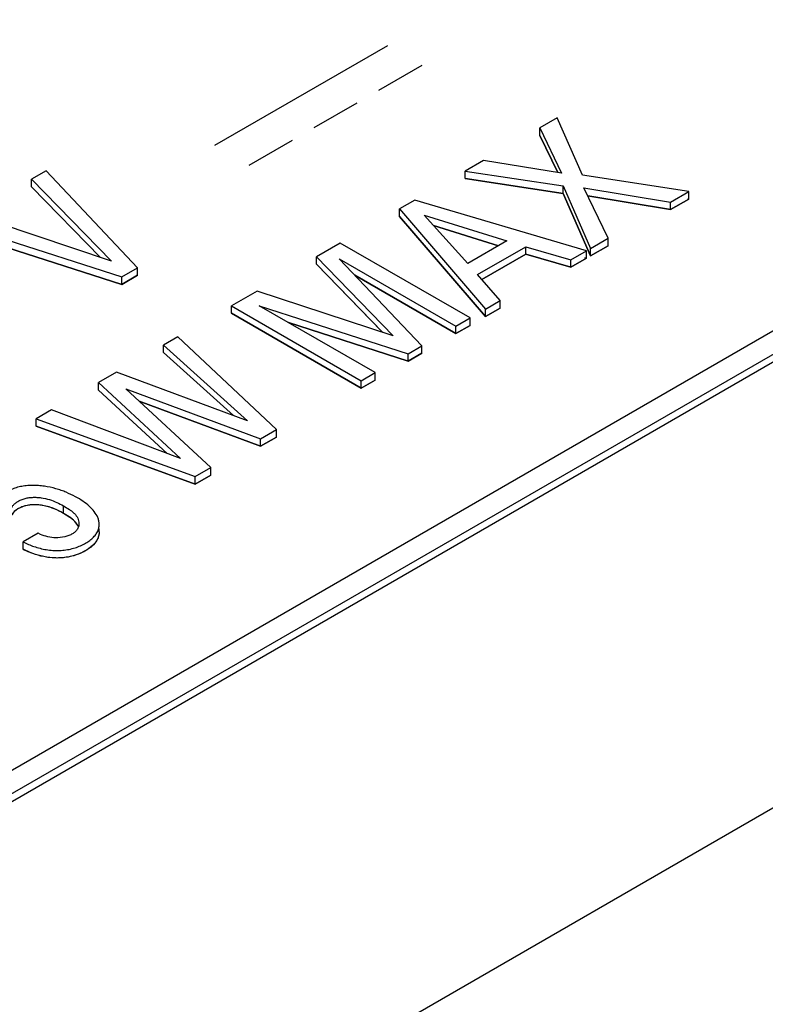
# Model space of a CAD drawing. Header units: inches. Extents: x 0 to 34, y 0 to 22.
# Tile 16 of 68: x 6.879 to 7.123, y 13.54 to 13.863. Entities that reach past the tile are written whole.
import ezdxf

# ---------------------------------------------------------------- set-up
doc = ezdxf.new("R2010")
doc.units = ezdxf.units.IN
doc.header["$LTSCALE"] = 1.87
doc.header["$MEASUREMENT"] = 0
doc.layers.get('0').update_dxf_attribs({"linetype": 'CONTINUOUS'})
doc.layers.add('DATUMCURVES', color=7, linetype='CONTINUOUS')

msp = doc.modelspace()

# ---------------------------------------------------------------- linework, layer by layer
at = {"color": 7, "linetype": 'CONTINUOUS'}
for p, q in [((6.39849, 13.33029), (7.56193, 14.00204)), ((6.40977, 13.33934), (7.55878, 14.00276)), ((7.54176, 14.00051), (6.4118, 13.34809)), ((7.6722, 13.91944), (6.45523, 13.21678)), ((7.05525, 13.83038), (7.04953, 13.82708)), ((7.0635, 13.81161), (7.05525, 13.83038)), ((7.04953, 13.82708), (7.0567, 13.81231)), ((7.04953, 13.82463), (7.04953, 13.82708)), ((7.04953, 13.82463), (7.05541, 13.81252)), ((7.03112, 13.81645), (7.02508, 13.81296)), ((7.0567, 13.81231), (7.03112, 13.81645)), ((6.88769, 13.81302), (6.88292, 13.81027)), ((6.91766, 13.78122), (6.88769, 13.81302)), ((7.02508, 13.81051), (7.02508, 13.81296)), ((7.02508, 13.81296), (7.05715, 13.80808)), ((7.09839, 13.80619), (7.0635, 13.81161)), ((6.88292, 13.81027), (6.90907, 13.7834)), ((6.88292, 13.80782), (6.88292, 13.81027)), ((6.88292, 13.80782), (6.90553, 13.78459)), ((7.02508, 13.81051), (7.05715, 13.80563)), ((7.05715, 13.80808), (7.06619, 13.7876)), ((7.05715, 13.80563), (7.05715, 13.80808)), ((7.0719, 13.79089), (7.06402, 13.80743)), ((7.06402, 13.80743), (7.09243, 13.80275)), ((7.05715, 13.80563), (7.06619, 13.78515)), ((7.06529, 13.80477), (7.09243, 13.8003)), ((7.09243, 13.80275), (7.09839, 13.80619)), ((7.09839, 13.80374), (7.09839, 13.80619)), ((7.00856, 13.80343), (7.00351, 13.80051)), ((7.06487, 13.78683), (7.00856, 13.80343)), ((7.09243, 13.8003), (7.09839, 13.80374)), ((7.09243, 13.8003), (7.09243, 13.80275)), ((6.90907, 13.7834), (6.86305, 13.7988)), ((7.00351, 13.80051), (7.03168, 13.76767)), ((7.00351, 13.79806), (7.00351, 13.80051)), ((7.00351, 13.79806), (7.03168, 13.76522)), ((7.02589, 13.78262), (7.01165, 13.79848)), ((7.01165, 13.79848), (7.03878, 13.79006)), ((6.85781, 13.79577), (6.91247, 13.77823)), ((7.0147, 13.79508), (7.03602, 13.78847)), ((6.85781, 13.79332), (6.91247, 13.77578)), ((6.98412, 13.78932), (6.97634, 13.78482)), ((7.02665, 13.76476), (6.98412, 13.78932)), ((7.03878, 13.79006), (7.02589, 13.78262)), ((7.02916, 13.779), (7.04498, 13.78813)), ((7.04498, 13.78568), (7.04498, 13.78813)), ((7.04498, 13.78813), (7.05973, 13.78386)), ((7.06619, 13.7876), (7.0719, 13.79089)), ((7.06619, 13.78515), (7.0719, 13.78844)), ((7.0719, 13.78844), (7.0719, 13.79089)), ((6.97634, 13.78482), (7.00151, 13.75889)), ((6.97634, 13.78237), (6.97634, 13.78482)), ((7.03058, 13.77736), (7.04498, 13.78568)), ((7.04498, 13.78568), (7.05973, 13.78141)), ((7.05973, 13.78386), (7.06487, 13.78683)), ((7.06487, 13.78438), (7.06487, 13.78683)), ((7.06619, 13.78515), (7.06619, 13.7876)), ((6.97634, 13.78237), (6.99802, 13.76004)), ((6.98374, 13.78419), (7.02202, 13.76209)), ((7.01083, 13.75563), (6.98374, 13.78419)), ((7.05973, 13.78141), (7.06487, 13.78438)), ((7.05973, 13.78141), (7.05973, 13.78386)), ((6.91247, 13.77823), (6.91766, 13.78122)), ((6.91247, 13.77578), (6.91766, 13.77877)), ((6.91766, 13.77877), (6.91766, 13.78122)), ((6.98888, 13.77877), (7.02202, 13.75964)), ((7.03655, 13.77048), (7.02916, 13.779)), ((6.91247, 13.77578), (6.91247, 13.77823)), ((6.95684, 13.77356), (6.94848, 13.76874)), ((7.00151, 13.75889), (6.95684, 13.77356)), ((6.94848, 13.76874), (6.99101, 13.74419)), ((6.94848, 13.76629), (6.94848, 13.76874)), ((6.95754, 13.7688), (7.00634, 13.75304)), ((6.99558, 13.74683), (6.95754, 13.7688)), ((7.03168, 13.76767), (7.03655, 13.77048)), ((7.03655, 13.76803), (7.03655, 13.77048)), ((6.94848, 13.76629), (6.99101, 13.74174)), ((7.03168, 13.76522), (7.03655, 13.76803)), ((7.03168, 13.76522), (7.03168, 13.76767)), ((6.96716, 13.76324), (7.00634, 13.75059)), ((7.02202, 13.76209), (7.02665, 13.76476)), ((7.02202, 13.75964), (7.02665, 13.76232)), ((7.02665, 13.76232), (7.02665, 13.76476)), ((7.02202, 13.75964), (7.02202, 13.76209)), ((6.93082, 13.75854), (6.92619, 13.75587)), ((6.92619, 13.75587), (6.95373, 13.73102)), ((6.92619, 13.75342), (6.92619, 13.75587)), ((6.96323, 13.72815), (6.93082, 13.75854)), ((6.92619, 13.75342), (6.94912, 13.73273)), ((7.00634, 13.75304), (7.01083, 13.75563)), ((7.00634, 13.75059), (7.01083, 13.75318)), ((7.00634, 13.75059), (7.00634, 13.75304)), ((7.01083, 13.75318), (7.01083, 13.75563)), ((6.91075, 13.74696), (6.90489, 13.74357)), ((6.95373, 13.73102), (6.91075, 13.74696)), ((6.99101, 13.74419), (6.99558, 13.74683)), ((6.99558, 13.74438), (6.99558, 13.74683)), ((6.90489, 13.74357), (6.93177, 13.71869)), ((6.90489, 13.74112), (6.90489, 13.74357)), ((6.99101, 13.74174), (6.99558, 13.74438)), ((6.99101, 13.74174), (6.99101, 13.74419)), ((6.90489, 13.74112), (6.92731, 13.72036)), ((6.91377, 13.74156), (6.958, 13.72513)), ((6.94166, 13.7157), (6.91377, 13.74156)), ((6.91818, 13.73747), (6.958, 13.72268)), ((6.88941, 13.73463), (6.88436, 13.73172)), ((6.93177, 13.71869), (6.88941, 13.73463)), ((6.88436, 13.73172), (6.93656, 13.71275)), ((6.88436, 13.72927), (6.88436, 13.73172)), ((6.88436, 13.72927), (6.93656, 13.7103)), ((6.958, 13.72513), (6.96323, 13.72815)), ((6.96323, 13.7257), (6.96323, 13.72815)), ((6.958, 13.72268), (6.96323, 13.7257)), ((6.958, 13.72268), (6.958, 13.72513)), ((6.93656, 13.71275), (6.94166, 13.7157)), ((6.94166, 13.71325), (6.94166, 13.7157)), ((6.93656, 13.7103), (6.94166, 13.71325)), ((6.93656, 13.7103), (6.93656, 13.71275)), ((6.89339, 13.70068), (6.89339, 13.70313)), ((6.89628, 13.69876), (6.89339, 13.70068)), ((6.90506, 13.69465), (6.90506, 13.69563)), ((6.88509, 13.69419), (6.88018, 13.69135)), ((6.88018, 13.6889), (6.88018, 13.69135)), ((6.88585, 13.69381), (6.88509, 13.69419)), ((6.88243, 13.68784), (6.88018, 13.6889))]:
    msp.add_line(p, q, dxfattribs=at)
for points, knots in [([(6.89733, 13.70613), (6.89633, 13.70667), (6.89477, 13.70741), (6.89258, 13.70824), (6.89022, 13.70899), (6.88773, 13.70955), (6.88514, 13.70983), (6.88315, 13.7099), (6.88117, 13.70979), (6.87925, 13.70949), (6.87746, 13.709), (6.87583, 13.70835), (6.8744, 13.70755), (6.87321, 13.70664), (6.87231, 13.7056), (6.87194, 13.70481), (6.87182, 13.70442)], [0, 0, 0, 0, 0.12122, 0.18461, 0.249875, 0.38563, 0.456151, 0.527591, 0.598517, 0.667688, 0.734031, 0.796577, 0.854891, 0.908341, 0.956372, 1, 1, 1, 1]), ([(6.87611, 13.7014), (6.87611, 13.70168), (6.8762, 13.70226), (6.87662, 13.70308), (6.87728, 13.70383), (6.87816, 13.70449), (6.87922, 13.70506), (6.88043, 13.70552), (6.88177, 13.70582), (6.88319, 13.70596), (6.88463, 13.70596), (6.8865, 13.70578), (6.88873, 13.70527), (6.89117, 13.70432), (6.89268, 13.70354), (6.89339, 13.70313)], [0, 0, 0, 0, 0.042443, 0.087512, 0.137204, 0.192411, 0.253091, 0.318517, 0.387735, 0.459709, 0.532783, 0.604972, 0.744119, 0.876425, 1, 1, 1, 1]), ([(6.9046, 13.69934), (6.90431, 13.70002), (6.90349, 13.70137), (6.90181, 13.70313), (6.89972, 13.70474), (6.89816, 13.70568), (6.89733, 13.70613)], [0, 0, 0, 0, 0.219728, 0.460209, 0.721035, 1, 1, 1, 1]), ([(6.87969, 13.70278), (6.87929, 13.70263), (6.87855, 13.70228), (6.87733, 13.70147), (6.8766, 13.70065), (6.87634, 13.70004)], [0, 0, 0, 0, 0.288437, 0.552168, 1, 1, 1, 1]), ([(6.89339, 13.70068), (6.89244, 13.70123), (6.89039, 13.70225), (6.8876, 13.70313), (6.88517, 13.70349), (6.88328, 13.70354), (6.88142, 13.70333), (6.88024, 13.70299), (6.87969, 13.70278)], [0, 0, 0, 0, 0.229788, 0.479013, 0.609894, 0.743968, 0.875679, 1, 1, 1, 1]), ([(6.89339, 13.70313), (6.89404, 13.70275), (6.89499, 13.70218), (6.89616, 13.70132), (6.89715, 13.70045), (6.89795, 13.69943), (6.89836, 13.69828), (6.89843, 13.69769), (6.89843, 13.6974)], [0, 0, 0, 0, 0.281991, 0.416762, 0.545006, 0.7801, 0.891115, 1, 1, 1, 1]), ([(6.89801, 13.69671), (6.89792, 13.6969), (6.89746, 13.69768), (6.8968, 13.69832), (6.89628, 13.69876)], [0, 0, 0, 0, 0.236716, 1, 1, 1, 1]), ([(6.90506, 13.6971), (6.90506, 13.69748), (6.90498, 13.69825), (6.90475, 13.69898), (6.9046, 13.69934)], [0, 0, 0, 0, 0.493896, 1, 1, 1, 1]), ([(6.88018, 13.69135), (6.8813, 13.69075), (6.88311, 13.68996), (6.88567, 13.6892), (6.88773, 13.68876), (6.88986, 13.68851), (6.89202, 13.68847), (6.89415, 13.68867), (6.89618, 13.68907), (6.89808, 13.68967), (6.8998, 13.69043), (6.90133, 13.69131), (6.90264, 13.69231), (6.90371, 13.6934), (6.9045, 13.69457), (6.90496, 13.69582), (6.90506, 13.69668), (6.90506, 13.6971)], [0, 0, 0, 0, 0.130546, 0.200817, 0.273043, 0.346389, 0.420209, 0.493528, 0.564729, 0.63248, 0.696571, 0.756905, 0.813132, 0.864955, 0.912572, 0.957054, 1, 1, 1, 1]), ([(6.90506, 13.69465), (6.90506, 13.69426), (6.90498, 13.69348), (6.90459, 13.69233), (6.90393, 13.69124), (6.90303, 13.69022), (6.9019, 13.68927), (6.90009, 13.68809), (6.89741, 13.68689), (6.8944, 13.68623), (6.89183, 13.68602), (6.8892, 13.68608), (6.88602, 13.68659), (6.88358, 13.68738), (6.88243, 13.68784)], [0, 0, 0, 0, 0.04303, 0.087352, 0.134323, 0.185013, 0.23976, 0.298437, 0.42618, 0.567012, 0.640686, 0.714694, 0.860719, 1, 1, 1, 1]), ([(6.89777, 13.6953), (6.89759, 13.69504), (6.89714, 13.69455), (6.8966, 13.69416), (6.89629, 13.69399)], [0, 0, 0, 0, 0.475423, 1, 1, 1, 1]), ([(6.89843, 13.6974), (6.89843, 13.69704), (6.89832, 13.69629), (6.89798, 13.69561), (6.89777, 13.6953)], [0, 0, 0, 0, 0.490327, 1, 1, 1, 1]), ([(6.8908, 13.69268), (6.88992, 13.6927), (6.88822, 13.69293), (6.8866, 13.69347), (6.88585, 13.69381)], [0, 0, 0, 0, 0.516618, 1, 1, 1, 1]), ([(6.89629, 13.69399), (6.89592, 13.69377), (6.8951, 13.69339), (6.89328, 13.69283), (6.8918, 13.69266), (6.8908, 13.69268)], [0, 0, 0, 0, 0.226784, 0.47457, 1, 1, 1, 1])]:
    msp.add_open_spline(points, degree=3, knots=knots, dxfattribs=at)
at = {"layer": 'DATUMCURVES', "color": 40, "linetype": 'CONTINUOUS'}
for p, q in [((6.94301, 13.82139), (6.99973, 13.85414)), ((6.99679, 13.83947), (7.01097, 13.84765)), ((6.97552, 13.82719), (6.98969, 13.83537)), ((7.05541, 13.81252), (7.04953, 13.82463)), ((6.95425, 13.8149), (6.96842, 13.82309)), ((6.90553, 13.78459), (6.88292, 13.80782)), ((7.05715, 13.80563), (7.02508, 13.81051)), ((7.06619, 13.78515), (7.05715, 13.80563)), ((7.09243, 13.8003), (7.06529, 13.80477)), ((7.09839, 13.80374), (7.09243, 13.8003)), ((7.09801, 13.80379), (7.09839, 13.80374)), ((7.03168, 13.76522), (7.00351, 13.79806)), ((7.03602, 13.78847), (7.0147, 13.79508)), ((6.91247, 13.77578), (6.85781, 13.79332)), ((7.0719, 13.78844), (7.06619, 13.78515)), ((7.04498, 13.78568), (7.03058, 13.77736)), ((7.05973, 13.78141), (7.04498, 13.78568)), ((6.99758, 13.76049), (6.97634, 13.78237)), ((7.06487, 13.78438), (7.05973, 13.78141)), ((7.0642, 13.78458), (7.06487, 13.78438)), ((6.91766, 13.77877), (6.91247, 13.77578)), ((7.02202, 13.75964), (6.98888, 13.77877)), ((6.99101, 13.74174), (6.94848, 13.76629)), ((7.03655, 13.76803), (7.03168, 13.76522)), ((7.00634, 13.75059), (6.96716, 13.76324)), ((7.02665, 13.76232), (7.02202, 13.75964)), ((6.94912, 13.73273), (6.92619, 13.75342)), ((7.01083, 13.75318), (7.00634, 13.75059)), ((6.99558, 13.74438), (6.99101, 13.74174)), ((6.92731, 13.72036), (6.90489, 13.74112)), ((6.958, 13.72268), (6.91818, 13.73747)), ((6.93656, 13.7103), (6.88436, 13.72927)), ((6.96323, 13.7257), (6.958, 13.72268)), ((6.94166, 13.71325), (6.93656, 13.7103)), ((6.89816, 13.69638), (6.89776, 13.69716))]:
    msp.add_line(p, q, dxfattribs=at)
for centre, radius, start, end in [((6.8725, 13.66442), 0.04184, 58.9054, 60.0464), ((6.89039, 13.70783), 0.02151, 241.6517, 243.1378)]:
    msp.add_arc(centre, radius, start, end, dxfattribs=at)
for points, knots in [([(6.89339, 13.70068), (6.89116, 13.70196), (6.8873, 13.70363), (6.88147, 13.7035), (6.87824, 13.70229), (6.87683, 13.70099), (6.87643, 13.70025), (6.8764, 13.70019)], [0, 0, 0, 0, 0.453222, 0.629617, 0.807884, 0.984539, 1, 1, 1, 1]), ([(6.90426, 13.6918), (6.9035, 13.69052), (6.90116, 13.68846), (6.89633, 13.68646), (6.88898, 13.68557), (6.88353, 13.6872), (6.88068, 13.68864)], [0, 0, 0, 0, 0.243061, 0.42879, 0.607991, 1, 1, 1, 1])]:
    msp.add_open_spline(points, degree=3, knots=knots, dxfattribs=at)
for points in [[(6.89776, 13.69716), (6.89698, 13.69835), (6.89561, 13.69935), (6.89411, 13.70026)], [(6.90506, 13.69465), (6.90506, 13.69368), (6.9048, 13.69271), (6.90426, 13.6918)]]:
    msp.add_open_spline(points, degree=3, dxfattribs=at)

doc.saveas('drawing.dxf')
